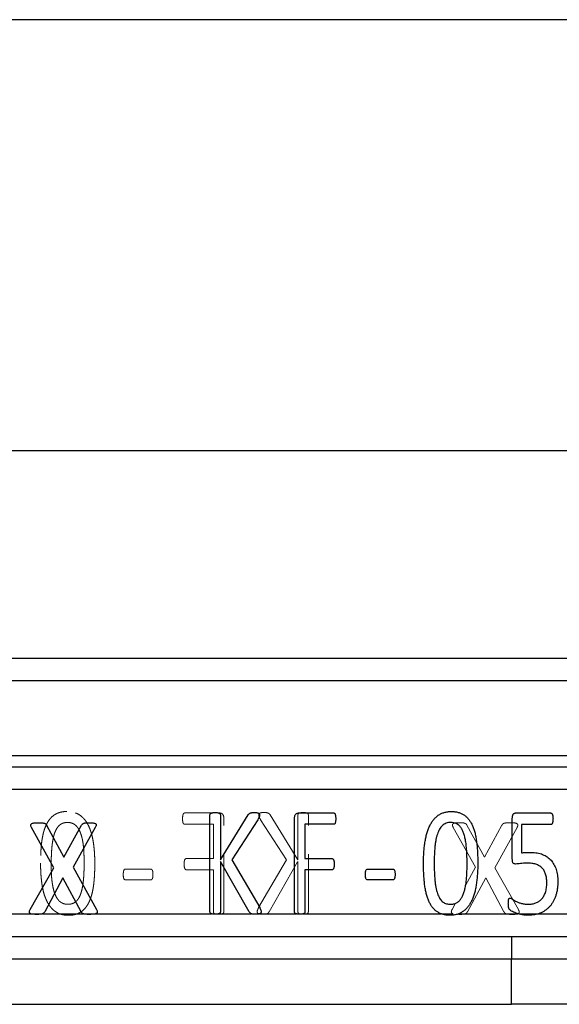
# Model space of a CAD drawing. Header units: millimetres. Extents: x 37 to 401, y 8 to 280.
# Tile 3 of 36: x 92 to 104, y 47 to 69. Entities that reach past the tile are written whole.
import ezdxf

# ---------------------------------------------------------------- set-up
doc = ezdxf.new("R2010")
doc.units = ezdxf.units.MM
doc.linetypes.add('HIDDEN', pattern=[1.905, 1.27, -0.635])

msp = doc.modelspace()

# ---------------------------------------------------------------- linework, layer by layer
at = {"color": 7, "linetype": 'Continuous', "lineweight": 25}
for p, q in [((113.74111, 69.21603), (80.35497, 69.21603)), ((80.35497, 59.69103), (109.92785, 59.69103)), ((86.23012, 55.10353), (108.33318, 55.10353)), ((108.33318, 54.60353), (86.23012, 54.60353)), ((86.23012, 52.95353), (108.33318, 52.95353)), ((86.23012, 52.70353), (108.33318, 52.70353)), ((108.33318, 52.20353), (91.03096, 52.20353)), ((95.98709, 49.49845), (95.98709, 51.63819)), ((96.2173, 51.63819), (96.2173, 50.64744)), ((96.2173, 50.64744), (96.83084, 51.63819)), ((97.94145, 51.6826), (98.72088, 51.6826)), ((102.75098, 51.6826), (103.51867, 51.6826)), ((92.53703, 50.47043), (92.04106, 51.36131)), ((92.37608, 51.41184), (92.75975, 50.70625)), ((92.75975, 50.70625), (93.14905, 51.41184)), ((93.45225, 51.36131), (92.96002, 50.48104)), ((97.04114, 51.531), (96.46639, 50.64744)), ((97.85569, 49.49845), (97.85569, 51.56214)), ((98.72088, 51.43147), (98.0859, 51.43147)), ((98.0859, 51.43147), (98.0859, 50.67347)), ((102.67033, 50.66275), (102.67033, 51.57082)), ((103.51867, 51.42432), (102.87144, 51.42432)), ((102.87144, 51.42432), (102.87144, 50.79904)), ((96.85534, 49.49845), (96.2173, 50.61273)), ((96.2173, 50.61273), (96.2173, 49.49845)), ((96.46639, 50.64744), (97.08555, 49.58981)), ((98.0859, 50.67347), (98.68617, 50.67347)), ((92.01299, 49.54648), (92.53703, 50.47043)), ((92.96002, 50.48104), (93.48032, 49.54648)), ((98.68617, 50.42693), (98.0859, 50.42693)), ((98.0859, 50.42693), (98.0859, 49.49845)), ((99.47112, 50.44071), (100.03107, 50.44071)), ((92.73542, 50.25145), (92.33303, 49.49969)), ((93.13969, 49.49969), (92.73542, 50.25145)), ((100.03107, 50.20489), (99.47112, 50.20489)), ((90.99429, 49.45353), (92.03046, 49.45353)), ((92.28152, 49.45353), (93.19046, 49.45353)), ((93.45474, 49.45353), (96.02305, 49.45353)), ((96.1817, 49.45353), (96.90281, 49.45353)), ((97.08209, 49.45353), (97.89165, 49.45353)), ((98.05025, 49.45353), (101.09613, 49.45353)), ((101.48346, 49.45353), (102.80158, 49.45353)), ((103.24656, 49.45353), (104.51188, 49.45353)), ((88.65497, 48.95353), (102.65497, 48.95353)), ((102.65497, 48.95353), (102.65497, 48.45353)), ((102.65497, 48.95353), (106.15497, 48.95353)), ((102.65497, 48.45353), (88.65497, 48.45353)), ((105.65497, 48.45353), (102.65497, 48.45353)), ((102.65497, 47.45353), (102.65497, 48.45353)), ((88.65497, 47.45353), (102.65497, 47.45353)), ((105.65497, 47.45353), (102.65497, 47.45353))]:
    msp.add_line(p, q, dxfattribs=at)
at = {"color": 7, "linetype": 'HIDDEN', "lineweight": 18}
for p, q in [((86.23012, 54.60353), (108.33318, 54.60353)), ((108.33318, 52.95353), (86.23012, 52.95353)), ((86.23012, 52.20353), (103.78635, 52.20353)), ((96.20689, 51.6826), (95.42745, 51.6826)), ((97.93104, 50.64744), (97.31749, 51.63819)), ((97.93104, 51.63819), (97.93104, 50.64744)), ((98.16124, 49.49845), (98.16124, 51.63819)), ((95.42745, 51.43147), (96.06243, 51.43147)), ((96.06243, 51.43147), (96.06243, 50.67347)), ((96.29264, 49.49845), (96.29264, 51.56214)), ((97.10719, 51.531), (97.68194, 50.64744)), ((101.36507, 51.36131), (101.8573, 50.48104)), ((102.05756, 50.70625), (101.66826, 51.41184)), ((102.44123, 51.41184), (102.05756, 50.70625)), ((102.28028, 50.47043), (102.77625, 51.36131)), ((96.06243, 50.67347), (95.46216, 50.67347)), ((97.68194, 50.64744), (97.06278, 49.58981)), ((97.29299, 49.49845), (97.93104, 50.61273)), ((97.93104, 50.61273), (97.93104, 49.49845)), ((94.67721, 50.44071), (94.11727, 50.44071)), ((95.46216, 50.42693), (96.06243, 50.42693)), ((96.06243, 50.42693), (96.06243, 49.49845)), ((101.8573, 50.48104), (101.63214, 50.07662)), ((102.80432, 49.54648), (102.28028, 50.47043)), ((94.11727, 50.20489), (94.67721, 50.20489)), ((101.67762, 49.49969), (102.08189, 50.25145)), ((102.08189, 50.25145), (102.48428, 49.49969)), ((101.41661, 49.6895), (101.33699, 49.54648)), ((92.66487, 49.45353), (91.34676, 49.45353)), ((96.09808, 49.45353), (93.0522, 49.45353)), ((97.06624, 49.45353), (96.25668, 49.45353)), ((97.96663, 49.45353), (97.24553, 49.45353)), ((101.36257, 49.45353), (98.12528, 49.45353)), ((102.53579, 49.45353), (101.62685, 49.45353)), ((103.82303, 49.45353), (102.78686, 49.45353)), ((102.65497, 48.45353), (102.65497, 48.95353)), ((88.65497, 48.45353), (102.65497, 48.45353)), ((102.65497, 48.45353), (105.65497, 48.45353)), ((102.65497, 48.45353), (102.65497, 47.45353))]:
    msp.add_line(p, q, dxfattribs=at)
for points, knots in [([(92.82443, 51.71527), (92.79798, 51.71452), (92.74705, 51.71309), (92.67402, 51.69825), (92.60741, 51.675), (92.54717, 51.64168), (92.49314, 51.59925), (92.4446, 51.54804), (92.40225, 51.48767), (92.3655, 51.4186), (92.33425, 51.34109), (92.30692, 51.25556), (92.28608, 51.16132), (92.26944, 51.05903), (92.25676, 50.94882), (92.24859, 50.83061), (92.24254, 50.70467), (92.2422, 50.61801), (92.24203, 50.57342)], [0, 0, 0, 0, 0.05501863, 0.10595932, 0.1544914, 0.20143868, 0.24864869, 0.29702527, 0.34785863, 0.4017636, 0.45960716, 0.52169438, 0.58857405, 0.66040473, 0.7374579, 0.81953689, 0.90715106, 1, 1, 1, 1]), ([(93.44104, 50.56322), (93.44068, 50.60474), (93.43996, 50.6863), (93.43353, 50.8058), (93.42428, 50.92029), (93.40984, 51.02891), (93.39229, 51.1316), (93.36792, 51.22678), (93.33985, 51.31472), (93.30616, 51.39501), (93.26698, 51.46711), (93.22255, 51.53136), (93.17159, 51.58641), (93.11498, 51.63298), (93.05214, 51.67055), (92.98189, 51.69647), (92.90532, 51.71271), (92.85191, 51.7144), (92.82443, 51.71527)], [0, 0, 0, 0, 0.08518331, 0.16732048, 0.24544401, 0.32078062, 0.39205916, 0.45902599, 0.52216722, 0.58129434, 0.63737335, 0.69024835, 0.74113289, 0.79074435, 0.84019345, 0.89056779, 0.94369223, 1, 1, 1, 1]), ([(95.42745, 51.6826), (95.42412, 51.68239), (95.41727, 51.68195), (95.40844, 51.67527), (95.39974, 51.66636), (95.39287, 51.65251), (95.38728, 51.63446), (95.3843, 51.61171), (95.38143, 51.58501), (95.38148, 51.56572), (95.38151, 51.5555)], [0, 0, 0, 0, 0.06705879, 0.13764937, 0.21903601, 0.32198287, 0.44988488, 0.60520764, 0.79079772, 1, 1, 1, 1]), ([(96.29264, 51.56214), (96.29244, 51.57254), (96.29206, 51.5918), (96.28713, 51.61826), (96.27863, 51.63986), (96.26312, 51.66057), (96.23909, 51.67806), (96.21718, 51.68115), (96.20689, 51.6826)], [0, 0, 0, 0, 0.18810001, 0.34816513, 0.48486482, 0.60374995, 0.81392808, 1, 1, 1, 1]), ([(97.17814, 51.69332), (97.16756, 51.69328), (97.14854, 51.69322), (97.12326, 51.68914), (97.10313, 51.68533), (97.08848, 51.67816), (97.07672, 51.67085), (97.07021, 51.66036), (97.06568, 51.64963), (97.06545, 51.64198), (97.06534, 51.63819)], [0, 0, 0, 0, 0.22570042, 0.40579386, 0.54787936, 0.66020045, 0.7540975, 0.8378606, 0.9196243, 1, 1, 1, 1]), ([(97.06534, 51.63819), (97.0657, 51.63066), (97.06645, 51.6153), (97.07411, 51.5911), (97.08833, 51.56313), (97.10025, 51.54283), (97.10719, 51.531)], [0, 0, 0, 0, 0.19345432, 0.39434722, 0.64698333, 1, 1, 1, 1]), ([(97.31749, 51.63819), (97.3148, 51.6431), (97.30967, 51.65246), (97.2989, 51.66391), (97.28689, 51.67361), (97.27214, 51.68059), (97.25485, 51.68634), (97.23376, 51.69034), (97.20781, 51.69277), (97.1887, 51.69313), (97.17814, 51.69332)], [0, 0, 0, 0, 0.10537479, 0.20101996, 0.29497312, 0.39567786, 0.50757772, 0.6388018, 0.80044877, 1, 1, 1, 1]), ([(98.04639, 51.69332), (98.03616, 51.69326), (98.0175, 51.69314), (97.99215, 51.68917), (97.97171, 51.68494), (97.95577, 51.67939), (97.94367, 51.67237), (97.93604, 51.66238), (97.93196, 51.65075), (97.93135, 51.64248), (97.93104, 51.63819)], [0, 0, 0, 0, 0.21444075, 0.39124715, 0.53770032, 0.65183768, 0.74498479, 0.82643957, 0.91005862, 1, 1, 1, 1]), ([(98.16124, 51.63819), (98.16086, 51.64245), (98.16013, 51.65061), (98.15695, 51.66267), (98.14851, 51.67218), (98.13645, 51.67956), (98.12031, 51.68472), (98.09984, 51.68934), (98.07476, 51.69303), (98.05628, 51.69322), (98.04639, 51.69332)], [0, 0, 0, 0, 0.09017924, 0.17286401, 0.25678065, 0.3501741, 0.46798231, 0.61133082, 0.79215098, 1, 1, 1, 1]), ([(92.47785, 50.5525), (92.47795, 50.57972), (92.47816, 50.63264), (92.47951, 50.70974), (92.48272, 50.78239), (92.4867, 50.85081), (92.49187, 50.9153), (92.49772, 50.97594), (92.50551, 51.03259), (92.51409, 51.08538), (92.52395, 51.13453), (92.5341, 51.18042), (92.5472, 51.22233), (92.56485, 51.2721), (92.59008, 51.32678), (92.62755, 51.3817), (92.67111, 51.42424), (92.72167, 51.45289), (92.7781, 51.46983), (92.81768, 51.47179), (92.83822, 51.47281)], [0, 0, 0, 0, 0.07486728, 0.14553584, 0.21203854, 0.27485031, 0.33399253, 0.38995637, 0.44236663, 0.49121353, 0.53700434, 0.58024755, 0.62035987, 0.65765801, 0.72547288, 0.78531068, 0.8395884, 0.89135767, 0.94361522, 1, 1, 1, 1]), ([(92.83822, 51.47281), (92.85635, 51.47219), (92.89144, 51.47098), (92.94113, 51.45712), (92.98576, 51.43551), (93.0245, 51.4045), (93.05803, 51.36618), (93.08804, 51.32157), (93.11372, 51.2703), (93.13605, 51.213), (93.15478, 51.15013), (93.16993, 51.08186), (93.18205, 51.00857), (93.19423, 50.90209), (93.20335, 50.75989), (93.20458, 50.64371), (93.20522, 50.58363)], [0, 0, 0, 0, 0.05112856, 0.09896584, 0.14456743, 0.19046484, 0.23815682, 0.28804877, 0.34204045, 0.3999178, 0.46169668, 0.5272738, 0.59748987, 0.67158687, 0.83018172, 1, 1, 1, 1]), ([(95.38151, 51.5555), (95.38149, 51.54528), (95.38144, 51.52617), (95.38421, 51.49994), (95.38742, 51.47796), (95.3926, 51.4605), (95.40026, 51.4476), (95.40808, 51.43818), (95.41745, 51.43223), (95.42414, 51.43172), (95.42745, 51.43147)], [0, 0, 0, 0, 0.21325743, 0.39890718, 0.55022549, 0.67722091, 0.77596276, 0.86154952, 0.93164135, 1, 1, 1, 1]), ([(101.50169, 51.46674), (101.48526, 51.46648), (101.45568, 51.46601), (101.4158, 51.46335), (101.3847, 51.45789), (101.36214, 51.4483), (101.3466, 51.43333), (101.34534, 51.41152), (101.35194, 51.38745), (101.36033, 51.37074), (101.36507, 51.36131)], [0, 0, 0, 0, 0.20827614, 0.37483867, 0.50664314, 0.60567859, 0.68403949, 0.76380608, 0.86672808, 1, 1, 1, 1]), ([(101.66826, 51.41184), (101.66559, 51.41581), (101.66027, 51.42371), (101.65162, 51.43544), (101.64038, 51.44555), (101.62523, 51.45352), (101.60542, 51.45963), (101.57856, 51.46366), (101.54336, 51.46692), (101.51668, 51.46681), (101.50169, 51.46674)], [0, 0, 0, 0, 0.07741927, 0.15410469, 0.23509352, 0.319367, 0.42890601, 0.5687791, 0.75784943, 1, 1, 1, 1]), ([(102.62465, 51.46674), (102.60842, 51.46684), (102.57945, 51.46701), (102.54079, 51.46335), (102.51065, 51.46015), (102.48763, 51.45483), (102.47039, 51.44722), (102.45779, 51.43748), (102.44876, 51.42524), (102.44384, 51.41648), (102.44123, 51.41184)], [0, 0, 0, 0, 0.24009299, 0.42847225, 0.57430577, 0.68851894, 0.7766555, 0.85116266, 0.92134872, 1, 1, 1, 1]), ([(102.77625, 51.36131), (102.78023, 51.37014), (102.78735, 51.38595), (102.79402, 51.40906), (102.79038, 51.43047), (102.77496, 51.44658), (102.75112, 51.4574), (102.71811, 51.46362), (102.67502, 51.46594), (102.64274, 51.46646), (102.62465, 51.46674)], [0, 0, 0, 0, 0.11843152, 0.21212447, 0.2898521, 0.37087316, 0.47313061, 0.60568115, 0.77890881, 1, 1, 1, 1]), ([(92.24203, 50.57342), (92.24247, 50.53156), (92.24333, 50.44968), (92.24863, 50.3296), (92.25917, 50.21524), (92.27236, 50.10662), (92.29082, 50.00458), (92.313, 49.90921), (92.34264, 49.82179), (92.37573, 49.74125), (92.41498, 49.66883), (92.46022, 49.6049), (92.51078, 49.54923), (92.56746, 49.50259), (92.61989, 49.47188), (92.65338, 49.45782), (92.66487, 49.45353)], [0, 0, 0, 0, 0.085747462, 0.167739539, 0.24611877, 0.320947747, 0.391772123, 0.458467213, 0.521288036, 0.580644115, 0.6366357, 0.689629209, 0.740690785, 0.790224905, 0.839420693, 0.864526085, 0.864526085, 0.864526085, 0.864526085]), ([(92.84587, 49.66383), (92.83377, 49.66426), (92.81012, 49.66509), (92.77574, 49.67058), (92.74378, 49.68053), (92.71373, 49.69372), (92.68628, 49.71141), (92.66038, 49.73187), (92.63698, 49.75609), (92.60757, 49.79325), (92.57617, 49.8484), (92.54673, 49.92418), (92.52234, 50.0093), (92.50477, 50.10356), (92.49061, 50.20573), (92.48337, 50.3159), (92.47869, 50.43233), (92.47813, 50.512), (92.47785, 50.5525)], [0, 0, 0, 0, 0.03419445, 0.06684268, 0.09802383, 0.1285871, 0.15927118, 0.19006057, 0.2216835, 0.25420045, 0.3238058, 0.39997151, 0.48352455, 0.57367838, 0.67072067, 0.77486871, 0.88554873, 1, 1, 1, 1]), ([(93.20522, 50.58363), (93.20514, 50.54364), (93.20499, 50.46671), (93.20057, 50.35592), (93.19474, 50.25429), (93.18639, 50.16177), (93.17455, 50.07817), (93.16054, 50.00277), (93.14343, 49.93531), (93.12312, 49.87564), (93.09985, 49.8239), (93.07356, 49.77951), (93.04429, 49.74256), (93.01128, 49.71308), (92.97502, 49.69063), (92.93491, 49.67555), (92.89165, 49.66526), (92.86142, 49.66431), (92.84587, 49.66383)], [0, 0, 0, 0, 0.11004603, 0.21172835, 0.30508216, 0.39021097, 0.46729411, 0.5373665, 0.60119486, 0.65865221, 0.71062108, 0.7570383, 0.80033184, 0.83980236, 0.87827132, 0.91696761, 0.95729545, 1, 1, 1, 1]), ([(93.0522, 49.45353), (93.06008, 49.45654), (93.08872, 49.4684), (93.13583, 49.49431), (93.18964, 49.53706), (93.23763, 49.58853), (93.2805, 49.64849), (93.31701, 49.71756), (93.34835, 49.79502), (93.37549, 49.88065), (93.39712, 49.97474), (93.41379, 50.07707), (93.42542, 50.18754), (93.43491, 50.30581), (93.43964, 50.432), (93.44056, 50.51863), (93.44104, 50.56322)], [0.136329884, 0.136329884, 0.136329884, 0.136329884, 0.153894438, 0.200869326, 0.247828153, 0.296490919, 0.347065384, 0.401002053, 0.458879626, 0.521003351, 0.588002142, 0.659875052, 0.736933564, 0.819441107, 0.907091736, 1, 1, 1, 1]), ([(95.46216, 50.67347), (95.45904, 50.67317), (95.45262, 50.67255), (95.44345, 50.66725), (95.43475, 50.6591), (95.42748, 50.64657), (95.42202, 50.62994), (95.41881, 50.60858), (95.41678, 50.5818), (95.41675, 50.56203), (95.41673, 50.55097)], [0, 0, 0, 0, 0.06532406, 0.13418167, 0.21775146, 0.31413882, 0.43526941, 0.58416235, 0.76728959, 1, 1, 1, 1]), ([(95.41673, 50.55097), (95.41677, 50.54092), (95.41686, 50.52217), (95.4188, 50.49641), (95.42208, 50.4749), (95.42758, 50.45781), (95.4349, 50.44442), (95.44328, 50.43489), (95.45242, 50.42833), (95.45902, 50.42738), (95.46216, 50.42693)], [0, 0, 0, 0, 0.21121287, 0.39432109, 0.54319859, 0.66770699, 0.77026689, 0.86152315, 0.93399977, 1, 1, 1, 1]), ([(94.0703, 50.32331), (94.07027, 50.31309), (94.07021, 50.29413), (94.073, 50.26847), (94.07605, 50.24731), (94.08274, 50.22823), (94.09456, 50.20919), (94.10995, 50.20628), (94.11727, 50.20489)], [0, 0, 0, 0, 0.21963824, 0.40719977, 0.55582986, 0.6762253, 0.84605687, 1, 1, 1, 1]), ([(94.11727, 50.44071), (94.11382, 50.4406), (94.10699, 50.44038), (94.09721, 50.43587), (94.08852, 50.42767), (94.08227, 50.41461), (94.07665, 50.39804), (94.07358, 50.37715), (94.07075, 50.35197), (94.07046, 50.33353), (94.0703, 50.32331)], [0, 0, 0, 0, 0.0737038, 0.14593337, 0.22635479, 0.32644171, 0.45399506, 0.60290015, 0.77986374, 1, 1, 1, 1]), ([(94.7257, 50.32331), (94.72575, 50.33353), (94.72584, 50.35215), (94.72299, 50.37749), (94.71986, 50.39802), (94.71379, 50.41749), (94.70087, 50.4365), (94.68484, 50.43935), (94.67721, 50.44071)], [0, 0, 0, 0, 0.21910911, 0.39895242, 0.54722444, 0.66268904, 0.83946682, 1, 1, 1, 1]), ([(94.67721, 50.20489), (94.68486, 50.20624), (94.70106, 50.20909), (94.71385, 50.22867), (94.71978, 50.24845), (94.72305, 50.2693), (94.72579, 50.29465), (94.72573, 50.31326), (94.7257, 50.32331)], [0, 0, 0, 0, 0.15952313, 0.33805063, 0.45623647, 0.60357559, 0.78589731, 1, 1, 1, 1]), ([(92.85965, 49.42086), (92.82645, 49.42187), (92.79326, 49.42301), (92.72824, 49.43337), (92.69628, 49.44179), (92.66487, 49.45353)], [0, 0, 0, 0, 0.5, 0.5, 1, 1, 1, 1]), ([(93.0522, 49.45353), (93.02119, 49.44169), (92.9896, 49.43332), (92.92533, 49.42295), (92.89251, 49.42182), (92.85965, 49.42086)], [0, 0, 0, 0, 0.5, 0.5, 1, 1, 1, 1]), ([(96.06243, 49.49845), (96.0628, 49.49451), (96.06354, 49.48644), (96.06742, 49.4748), (96.07502, 49.46436), (96.08583, 49.4572), (96.09411, 49.45465), (96.09808, 49.45353)], [0, 0, 0, 0, 0.082812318, 0.169754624, 0.254016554, 0.349082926, 0.435539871, 0.435539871, 0.435539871, 0.435539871]), ([(96.25668, 49.45353), (96.24379, 49.45008), (96.23093, 49.44648), (96.20452, 49.44383), (96.19114, 49.4436), (96.17779, 49.44332)], [0, 0, 0, 0, 0.5, 0.5, 1, 1, 1, 1]), ([(96.25668, 49.45353), (96.26078, 49.45463), (96.26921, 49.45709), (96.27994, 49.46455), (96.28838, 49.47451), (96.29136, 49.48656), (96.29222, 49.49453), (96.29264, 49.49845)], [0.560053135, 0.560053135, 0.560053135, 0.560053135, 0.648867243, 0.74420262, 0.830874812, 0.916953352, 1, 1, 1, 1]), ([(97.06278, 49.58982), (97.05935, 49.58303), (97.05303, 49.57053), (97.04498, 49.55353), (97.03909, 49.53994), (97.03463, 49.52722), (97.03137, 49.51496), (97.03085, 49.50595), (97.03063, 49.50202)], [0, 0, 0, 0, 0.24221048, 0.44572494, 0.59862481, 0.7133876, 0.87496214, 1, 1, 1, 1]), ([(97.03063, 49.50202), (97.03077, 49.49757), (97.03103, 49.48901), (97.03472, 49.47685), (97.0416, 49.46556), (97.05325, 49.45831), (97.06194, 49.45496), (97.06624, 49.45353)], [0, 0, 0, 0, 0.089351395, 0.171729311, 0.253463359, 0.349465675, 0.440962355, 0.440962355, 0.440962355, 0.440962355]), ([(97.14854, 49.44332), (97.1348, 49.44352), (97.12102, 49.44372), (97.10734, 49.44501), (97.09341, 49.44632), (97.07952, 49.44911), (97.06624, 49.45353)], [0, 0, 0, 0, 0.000082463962, 0.000082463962, 0.000082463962, 0.000166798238, 0.000166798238, 0.000166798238, 0.000166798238]), ([(97.24553, 49.45353), (97.22999, 49.44793), (97.21376, 49.44642), (97.18119, 49.44412), (97.16486, 49.44373), (97.14854, 49.44332)], [0, 0, 0, 0, 0.5, 0.5, 1, 1, 1, 1]), ([(97.24553, 49.45353), (97.24725, 49.45415), (97.25571, 49.45752), (97.26922, 49.46613), (97.28263, 49.48174), (97.28956, 49.49291), (97.29299, 49.49845)], [0.594465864, 0.594465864, 0.594465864, 0.594465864, 0.627833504, 0.760386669, 0.881238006, 1, 1, 1, 1]), ([(97.93104, 49.49845), (97.9314, 49.49451), (97.93215, 49.48644), (97.93602, 49.4748), (97.94363, 49.46436), (97.95442, 49.45722), (97.96267, 49.45464), (97.96663, 49.45353)], [0, 0, 0, 0, 0.082830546, 0.169791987, 0.254072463, 0.34915976, 0.435250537, 0.435250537, 0.435250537, 0.435250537]), ([(98.12528, 49.45353), (98.1124, 49.45008), (98.09953, 49.44648), (98.07312, 49.44383), (98.05974, 49.4436), (98.04639, 49.44332)], [0, 0, 0, 0, 0.5, 0.5, 1, 1, 1, 1]), ([(98.12528, 49.45353), (98.12938, 49.45463), (98.13781, 49.45709), (98.14855, 49.46455), (98.15698, 49.47451), (98.15996, 49.48656), (98.16082, 49.49453), (98.16124, 49.49845)], [0.560053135, 0.560053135, 0.560053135, 0.560053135, 0.648867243, 0.74420262, 0.830874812, 0.916953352, 1, 1, 1, 1]), ([(101.33699, 49.54648), (101.33287, 49.53749), (101.32557, 49.52158), (101.32056, 49.4981), (101.32481, 49.47713), (101.34089, 49.46198), (101.3547, 49.45615), (101.36257, 49.45353)], [0, 0, 0, 0, 0.122148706, 0.21592364, 0.292576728, 0.374355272, 0.476649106, 0.476649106, 0.476649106, 0.476649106]), ([(101.62685, 49.45353), (101.60459, 49.4458), (101.58147, 49.44398), (101.53514, 49.44112), (101.51184, 49.44111), (101.48859, 49.44105)], [0, 0, 0, 0, 0.5, 0.5, 1, 1, 1, 1]), ([(101.62685, 49.45353), (101.62798, 49.45392), (101.63501, 49.45653), (101.64648, 49.46279), (101.66066, 49.47259), (101.66976, 49.486), (101.67498, 49.4951), (101.67762, 49.49969)], [0.66365928, 0.66365928, 0.66365928, 0.66365928, 0.68078309, 0.771206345, 0.849698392, 0.924025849, 1, 1, 1, 1]), ([(102.48428, 49.49969), (102.48687, 49.49505), (102.49205, 49.48576), (102.5019, 49.47303), (102.51553, 49.46235), (102.52734, 49.45654), (102.53463, 49.45393), (102.53579, 49.45353)], [0, 0, 0, 0, 0.078118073, 0.156415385, 0.234712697, 0.330411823, 0.348490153, 0.348490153, 0.348490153, 0.348490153]), ([(102.6677, 49.44105), (102.6455, 49.4411), (102.62325, 49.44115), (102.57906, 49.44413), (102.55706, 49.44629), (102.53579, 49.45353)], [0, 0, 0, 0, 0.5, 0.5, 1, 1, 1, 1]), ([(102.78686, 49.45353), (102.79421, 49.45609), (102.80715, 49.46171), (102.82009, 49.47793), (102.82402, 49.49821), (102.81736, 49.5218), (102.80905, 49.53753), (102.80432, 49.54648)], [0.514970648, 0.514970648, 0.514970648, 0.514970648, 0.614130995, 0.692147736, 0.771254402, 0.869764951, 1, 1, 1, 1])]:
    msp.add_open_spline(points, degree=3, knots=knots, dxfattribs=at)
at = {"color": 7, "linetype": 'Continuous', "lineweight": 25}
for points, knots in [([(95.98709, 51.63819), (95.98747, 51.64245), (95.98821, 51.65061), (95.99139, 51.66267), (95.99983, 51.67218), (96.01189, 51.67956), (96.02802, 51.68472), (96.0485, 51.68934), (96.07357, 51.69303), (96.09206, 51.69322), (96.10194, 51.69332)], [0, 0, 0, 0, 0.09017924, 0.17286401, 0.25678065, 0.3501741, 0.46798231, 0.61133082, 0.79215098, 1, 1, 1, 1]), ([(96.10194, 51.69332), (96.11217, 51.69326), (96.13084, 51.69314), (96.15619, 51.68917), (96.17662, 51.68494), (96.19256, 51.67939), (96.20466, 51.67237), (96.21229, 51.66238), (96.21637, 51.65075), (96.21698, 51.64248), (96.2173, 51.63819)], [0, 0, 0, 0, 0.21444075, 0.39124715, 0.53770032, 0.65183768, 0.74498479, 0.82643957, 0.91005862, 1, 1, 1, 1]), ([(96.83084, 51.63819), (96.83353, 51.6431), (96.83866, 51.65246), (96.84943, 51.66391), (96.86144, 51.67361), (96.8762, 51.68059), (96.89348, 51.68634), (96.91457, 51.69034), (96.94053, 51.69277), (96.95963, 51.69313), (96.97019, 51.69332)], [0, 0, 0, 0, 0.10537479, 0.20101996, 0.29497312, 0.39567786, 0.50757772, 0.6388018, 0.80044877, 1, 1, 1, 1]), ([(96.97019, 51.69332), (96.98077, 51.69328), (96.99979, 51.69322), (97.02508, 51.68914), (97.0452, 51.68533), (97.05986, 51.67816), (97.07161, 51.67085), (97.07813, 51.66036), (97.08265, 51.64963), (97.08288, 51.64198), (97.083, 51.63819)], [0, 0, 0, 0, 0.22570042, 0.40579386, 0.54787936, 0.66020045, 0.7540975, 0.8378606, 0.9196243, 1, 1, 1, 1]), ([(97.083, 51.63819), (97.08263, 51.63066), (97.08189, 51.6153), (97.07422, 51.5911), (97.06001, 51.56313), (97.04809, 51.54283), (97.04114, 51.531)], [0, 0, 0, 0, 0.19345432, 0.39434722, 0.64698333, 1, 1, 1, 1]), ([(97.85569, 51.56214), (97.8559, 51.57254), (97.85627, 51.5918), (97.86121, 51.61826), (97.8697, 51.63986), (97.88521, 51.66057), (97.90924, 51.67806), (97.93116, 51.68115), (97.94145, 51.6826)], [0, 0, 0, 0, 0.18810001, 0.34816513, 0.48486482, 0.60374995, 0.81392808, 1, 1, 1, 1]), ([(98.72088, 51.6826), (98.72422, 51.68239), (98.73106, 51.68195), (98.7399, 51.67527), (98.7486, 51.66636), (98.75547, 51.65251), (98.76105, 51.63446), (98.76403, 51.61171), (98.7669, 51.58501), (98.76685, 51.56572), (98.76682, 51.5555)], [0, 0, 0, 0, 0.06705879, 0.13764937, 0.21903601, 0.32198287, 0.44988488, 0.60520764, 0.79079772, 1, 1, 1, 1]), ([(100.70729, 50.56322), (100.70766, 50.60474), (100.70837, 50.6863), (100.71481, 50.8058), (100.72405, 50.92029), (100.7385, 51.02891), (100.75604, 51.1316), (100.78041, 51.22678), (100.80848, 51.31472), (100.84217, 51.39501), (100.88135, 51.46711), (100.92579, 51.53136), (100.97675, 51.58641), (101.03335, 51.63298), (101.0962, 51.67055), (101.16644, 51.69647), (101.24302, 51.71271), (101.29642, 51.7144), (101.3239, 51.71527)], [0, 0, 0, 0, 0.08518331, 0.16732048, 0.24544401, 0.32078062, 0.39205916, 0.45902599, 0.52216722, 0.58129434, 0.63737335, 0.69024835, 0.74113289, 0.79074435, 0.84019345, 0.89056779, 0.94369223, 1, 1, 1, 1]), ([(101.3239, 51.71527), (101.35035, 51.71452), (101.40129, 51.71309), (101.47431, 51.69825), (101.54092, 51.675), (101.60117, 51.64168), (101.65519, 51.59925), (101.70373, 51.54804), (101.74609, 51.48767), (101.78283, 51.4186), (101.81408, 51.34109), (101.84141, 51.25556), (101.86225, 51.16132), (101.8789, 51.05903), (101.89157, 50.94882), (101.89974, 50.83061), (101.9058, 50.70467), (101.90613, 50.61801), (101.90631, 50.57342)], [0, 0, 0, 0, 0.05501863, 0.10595932, 0.1544914, 0.20143868, 0.24864869, 0.29702527, 0.34785863, 0.4017636, 0.45960716, 0.52169438, 0.58857405, 0.66040473, 0.7374579, 0.81953689, 0.90715106, 1, 1, 1, 1]), ([(102.67033, 51.57082), (102.6707, 51.57967), (102.67139, 51.59626), (102.67443, 51.61946), (102.68134, 51.63891), (102.69038, 51.65512), (102.70239, 51.66768), (102.71657, 51.67663), (102.73308, 51.68199), (102.74481, 51.68239), (102.75098, 51.6826)], [0, 0, 0, 0, 0.16991884, 0.31848538, 0.44642198, 0.56336335, 0.67180542, 0.77589098, 0.88215209, 1, 1, 1, 1]), ([(103.51867, 51.6826), (103.52232, 51.68218), (103.52973, 51.68131), (103.54002, 51.67488), (103.54929, 51.66498), (103.55665, 51.6508), (103.56298, 51.633), (103.56656, 51.61091), (103.56916, 51.58466), (103.56952, 51.56572), (103.56971, 51.5555)], [0, 0, 0, 0, 0.07334579, 0.14867104, 0.23846815, 0.34444019, 0.46814562, 0.61820894, 0.79402739, 1, 1, 1, 1]), ([(92.04106, 51.36131), (92.03709, 51.37014), (92.02997, 51.38595), (92.02329, 51.40906), (92.02693, 51.43047), (92.04235, 51.44658), (92.06619, 51.4574), (92.0992, 51.46362), (92.1423, 51.46594), (92.17457, 51.46646), (92.19266, 51.46674)], [0, 0, 0, 0, 0.11843152, 0.21212447, 0.2898521, 0.37087316, 0.47313061, 0.60568115, 0.77890881, 1, 1, 1, 1]), ([(92.19266, 51.46674), (92.20889, 51.46684), (92.23787, 51.46701), (92.27652, 51.46335), (92.30666, 51.46015), (92.32968, 51.45483), (92.34692, 51.44722), (92.35953, 51.43748), (92.36855, 51.42524), (92.37348, 51.41648), (92.37608, 51.41184)], [0, 0, 0, 0, 0.24009299, 0.42847225, 0.57430577, 0.68851894, 0.7766555, 0.85116266, 0.92134872, 1, 1, 1, 1]), ([(93.14905, 51.41184), (93.15172, 51.41581), (93.15705, 51.42371), (93.16569, 51.43544), (93.17693, 51.44555), (93.19208, 51.45352), (93.2119, 51.45963), (93.23876, 51.46366), (93.27395, 51.46692), (93.30063, 51.46681), (93.31562, 51.46674)], [0, 0, 0, 0, 0.07741927, 0.15410469, 0.23509352, 0.319367, 0.42890601, 0.5687791, 0.75784943, 1, 1, 1, 1]), ([(93.31562, 51.46674), (93.33206, 51.46648), (93.36164, 51.46601), (93.40152, 51.46335), (93.43261, 51.45789), (93.45518, 51.4483), (93.47071, 51.43333), (93.47197, 51.41152), (93.46537, 51.38745), (93.45698, 51.37074), (93.45225, 51.36131)], [0, 0, 0, 0, 0.20827614, 0.37483867, 0.50664314, 0.60567859, 0.68403949, 0.76380608, 0.86672808, 1, 1, 1, 1]), ([(98.76682, 51.5555), (98.76685, 51.54528), (98.7669, 51.52617), (98.76412, 51.49994), (98.76091, 51.47796), (98.75574, 51.4605), (98.74807, 51.4476), (98.74026, 51.43818), (98.73088, 51.43223), (98.72419, 51.43172), (98.72088, 51.43147)], [0, 0, 0, 0, 0.21325743, 0.39890718, 0.55022549, 0.67722091, 0.77596276, 0.86154952, 0.93164135, 1, 1, 1, 1]), ([(101.31012, 51.47281), (101.29199, 51.47219), (101.25689, 51.47098), (101.20721, 51.45712), (101.16257, 51.43551), (101.12384, 51.4045), (101.0903, 51.36618), (101.0603, 51.32157), (101.03461, 51.2703), (101.01229, 51.213), (100.99355, 51.15013), (100.9784, 51.08186), (100.96628, 51.00857), (100.95411, 50.90209), (100.94498, 50.75989), (100.94375, 50.64371), (100.94311, 50.58363)], [0, 0, 0, 0, 0.05112856, 0.09896584, 0.14456743, 0.19046484, 0.23815682, 0.28804877, 0.34204045, 0.3999178, 0.46169668, 0.5272738, 0.59748987, 0.67158687, 0.83018172, 1, 1, 1, 1]), ([(101.67048, 50.5525), (101.67038, 50.57972), (101.67017, 50.63264), (101.66882, 50.70974), (101.66561, 50.78239), (101.66163, 50.85081), (101.65646, 50.9153), (101.65061, 50.97594), (101.64283, 51.03259), (101.63424, 51.08538), (101.62438, 51.13453), (101.61424, 51.18042), (101.60113, 51.22233), (101.58348, 51.2721), (101.55826, 51.32678), (101.52079, 51.3817), (101.47722, 51.42424), (101.42667, 51.45289), (101.37023, 51.46983), (101.33066, 51.47179), (101.31012, 51.47281)], [0, 0, 0, 0, 0.07486728, 0.14553584, 0.21203854, 0.27485031, 0.33399253, 0.38995637, 0.44236663, 0.49121353, 0.53700434, 0.58024755, 0.62035987, 0.65765801, 0.72547288, 0.78531068, 0.8395884, 0.89135767, 0.94361522, 1, 1, 1, 1]), ([(103.56971, 51.5555), (103.56952, 51.54562), (103.56917, 51.52719), (103.56644, 51.50113), (103.56292, 51.47838), (103.55663, 51.45949), (103.54978, 51.44415), (103.54099, 51.43296), (103.53046, 51.42546), (103.52252, 51.42469), (103.51867, 51.42432)], [0, 0, 0, 0, 0.19453626, 0.36297626, 0.51618508, 0.64657199, 0.75451733, 0.84508558, 0.92504519, 1, 1, 1, 1]), ([(102.87144, 50.79904), (102.88722, 50.80175), (102.91899, 50.80721), (102.96892, 50.80942), (103.02285, 50.81107), (103.06064, 50.81121), (103.08072, 50.81129)], [0, 0, 0, 0, 0.22866854, 0.46011235, 0.71308377, 1, 1, 1, 1]), ([(103.08072, 50.81129), (103.10472, 50.81061), (103.15134, 50.80931), (103.21905, 50.80166), (103.28178, 50.78632), (103.34009, 50.76681), (103.39376, 50.74143), (103.44284, 50.71146), (103.48717, 50.67642), (103.52667, 50.63667), (103.56222, 50.59281), (103.59226, 50.54364), (103.61838, 50.49055), (103.63964, 50.4332), (103.65666, 50.37229), (103.66805, 50.30783), (103.67544, 50.24011), (103.67641, 50.19385), (103.67691, 50.17018)], [0, 0, 0, 0, 0.07248107, 0.14077054, 0.20517382, 0.26705393, 0.32609838, 0.38396967, 0.44027699, 0.49620359, 0.55283088, 0.61026525, 0.66975476, 0.73118781, 0.79461092, 0.86039197, 0.92856546, 1, 1, 1, 1]), ([(98.68617, 50.67347), (98.6893, 50.67317), (98.69571, 50.67255), (98.70488, 50.66725), (98.71358, 50.6591), (98.72085, 50.64657), (98.72631, 50.62994), (98.72952, 50.60858), (98.73155, 50.5818), (98.73158, 50.56203), (98.7316, 50.55097)], [0, 0, 0, 0, 0.06532406, 0.13418167, 0.21775146, 0.31413882, 0.43526941, 0.58416235, 0.76728959, 1, 1, 1, 1]), ([(98.7316, 50.55097), (98.73156, 50.54092), (98.73148, 50.52217), (98.72954, 50.49641), (98.72626, 50.4749), (98.72075, 50.45781), (98.71344, 50.44442), (98.70505, 50.43489), (98.69592, 50.42833), (98.68932, 50.42738), (98.68617, 50.42693)], [0, 0, 0, 0, 0.21121287, 0.39432109, 0.54319859, 0.66770699, 0.77026689, 0.86152315, 0.93399977, 1, 1, 1, 1]), ([(101.28868, 49.42086), (101.2624, 49.42162), (101.21164, 49.4231), (101.1389, 49.43777), (101.07257, 49.46128), (101.0125, 49.49431), (100.95869, 49.53706), (100.91071, 49.58853), (100.86783, 49.64849), (100.83132, 49.71756), (100.79998, 49.79502), (100.77284, 49.88065), (100.75122, 49.97474), (100.73454, 50.07707), (100.72291, 50.18754), (100.71343, 50.30581), (100.70869, 50.432), (100.70777, 50.51863), (100.70729, 50.56322)], [0, 0, 0, 0, 0.05469701, 0.10566765, 0.15389444, 0.20086933, 0.24782815, 0.29649092, 0.34706538, 0.40100205, 0.45887963, 0.52100335, 0.58800214, 0.65987505, 0.73693356, 0.81944111, 0.90709174, 1, 1, 1, 1]), ([(100.94311, 50.58363), (100.94319, 50.54364), (100.94334, 50.46671), (100.94776, 50.35592), (100.95359, 50.25429), (100.96194, 50.16177), (100.97378, 50.07817), (100.9878, 50.00277), (101.0049, 49.93531), (101.02522, 49.87564), (101.04848, 49.8239), (101.07477, 49.77951), (101.10404, 49.74256), (101.13706, 49.71308), (101.17332, 49.69063), (101.21343, 49.67555), (101.25669, 49.66526), (101.28691, 49.66431), (101.30246, 49.66383)], [0, 0, 0, 0, 0.11004603, 0.21172835, 0.30508216, 0.39021097, 0.46729411, 0.5373665, 0.60119486, 0.65865221, 0.71062108, 0.7570383, 0.80033184, 0.83980236, 0.87827132, 0.91696761, 0.95729545, 1, 1, 1, 1]), ([(101.90631, 50.57342), (101.90587, 50.53156), (101.905, 50.44968), (101.8997, 50.3296), (101.88916, 50.21524), (101.87597, 50.10662), (101.85751, 50.00458), (101.83533, 49.90921), (101.80569, 49.82179), (101.77261, 49.74125), (101.73335, 49.66883), (101.68811, 49.6049), (101.63755, 49.54923), (101.58087, 49.50259), (101.51764, 49.46555), (101.44731, 49.43973), (101.37025, 49.42334), (101.3165, 49.42171), (101.28868, 49.42086)], [0, 0, 0, 0, 0.08574746, 0.16773954, 0.24611877, 0.32094775, 0.39177212, 0.45846721, 0.52128804, 0.58064411, 0.6366357, 0.68962921, 0.74069078, 0.7902249, 0.83942069, 0.89004267, 0.94308429, 1, 1, 1, 1]), ([(101.30246, 49.66383), (101.31456, 49.66426), (101.33821, 49.66509), (101.37259, 49.67058), (101.40455, 49.68053), (101.4346, 49.69372), (101.46206, 49.71141), (101.48795, 49.73187), (101.51135, 49.75609), (101.54077, 49.79325), (101.57216, 49.8484), (101.6016, 49.92418), (101.626, 50.0093), (101.64356, 50.10356), (101.65773, 50.20573), (101.66497, 50.3159), (101.66965, 50.43233), (101.6702, 50.512), (101.67048, 50.5525)], [0, 0, 0, 0, 0.03419445, 0.06684268, 0.09802383, 0.1285871, 0.15927118, 0.19006057, 0.2216835, 0.25420045, 0.3238058, 0.39997151, 0.48352455, 0.57367838, 0.67072067, 0.77486871, 0.88554873, 1, 1, 1, 1]), ([(102.74026, 50.55454), (102.72926, 50.55534), (102.70906, 50.55681), (102.6871, 50.57233), (102.67787, 50.5913), (102.67384, 50.61085), (102.67074, 50.63509), (102.67047, 50.65304), (102.67033, 50.66275)], [0, 0, 0, 0, 0.2194272, 0.40333351, 0.50768525, 0.63833627, 0.804309, 1, 1, 1, 1]), ([(102.99088, 50.57496), (102.96549, 50.57464), (102.91832, 50.57404), (102.85263, 50.56548), (102.79479, 50.55596), (102.75799, 50.555), (102.74026, 50.55454)], [0, 0, 0, 0, 0.30234268, 0.56168942, 0.78884398, 1, 1, 1, 1]), ([(103.43292, 50.14262), (103.43268, 50.15982), (103.43222, 50.19344), (103.42696, 50.24223), (103.41886, 50.28797), (103.40776, 50.3306), (103.39308, 50.37005), (103.37446, 50.40612), (103.35274, 50.439), (103.32666, 50.46787), (103.29758, 50.49347), (103.26482, 50.5157), (103.22864, 50.53472), (103.18831, 50.54919), (103.14467, 50.5612), (103.09693, 50.56896), (103.04528, 50.57432), (103.00944, 50.57474), (102.99088, 50.57496)], [0, 0, 0, 0, 0.07241447, 0.14158598, 0.20639112, 0.26792788, 0.32689458, 0.38330615, 0.43856329, 0.49236524, 0.54670386, 0.60136761, 0.65874509, 0.71838299, 0.78148968, 0.84911814, 0.9218546, 1, 1, 1, 1]), ([(99.42263, 50.32331), (99.42258, 50.33353), (99.42249, 50.35215), (99.42535, 50.37749), (99.42847, 50.39802), (99.43454, 50.41749), (99.44746, 50.4365), (99.46349, 50.43935), (99.47112, 50.44071)], [0, 0, 0, 0, 0.21910911, 0.39895242, 0.54722444, 0.66268904, 0.83946682, 1, 1, 1, 1]), ([(99.47112, 50.20489), (99.46348, 50.20624), (99.44727, 50.20909), (99.43448, 50.22867), (99.42856, 50.24845), (99.42529, 50.2693), (99.42254, 50.29465), (99.4226, 50.31326), (99.42263, 50.32331)], [0, 0, 0, 0, 0.15952313, 0.33805063, 0.45623647, 0.60357559, 0.78589731, 1, 1, 1, 1]), ([(100.03107, 50.44071), (100.03452, 50.4406), (100.04134, 50.44038), (100.05112, 50.43587), (100.05981, 50.42767), (100.06606, 50.41461), (100.07168, 50.39804), (100.07475, 50.37715), (100.07758, 50.35197), (100.07787, 50.33353), (100.07803, 50.32331)], [0, 0, 0, 0, 0.0737038, 0.14593337, 0.22635479, 0.32644171, 0.45399506, 0.60290015, 0.77986374, 1, 1, 1, 1]), ([(100.07803, 50.32331), (100.07806, 50.31309), (100.07813, 50.29413), (100.07533, 50.26847), (100.07229, 50.24731), (100.06559, 50.22823), (100.05377, 50.20919), (100.03838, 50.20628), (100.03107, 50.20489)], [0, 0, 0, 0, 0.21963824, 0.40719977, 0.55582986, 0.6762253, 0.84605687, 1, 1, 1, 1]), ([(103.02304, 49.66536), (103.0377, 49.66553), (103.06662, 49.66588), (103.10882, 49.67218), (103.14953, 49.67972), (103.18794, 49.69227), (103.22425, 49.70802), (103.25829, 49.72731), (103.28919, 49.75136), (103.31778, 49.77876), (103.34349, 49.81039), (103.3664, 49.84538), (103.38587, 49.88439), (103.40283, 49.927), (103.4167, 49.97409), (103.42624, 50.02608), (103.43171, 50.08278), (103.4325, 50.12219), (103.43292, 50.14262)], [0, 0, 0, 0, 0.06141912, 0.12117767, 0.17870808, 0.23491268, 0.29020809, 0.34456503, 0.39852692, 0.45405217, 0.51034734, 0.56914337, 0.62915287, 0.69290403, 0.76133767, 0.83469004, 0.91430343, 1, 1, 1, 1]), ([(103.67691, 50.17018), (103.6763, 50.14107), (103.67512, 50.0844), (103.66651, 50.00191), (103.6516, 49.92445), (103.63152, 49.85188), (103.60528, 49.78488), (103.57466, 49.72301), (103.53886, 49.66675), (103.49841, 49.6158), (103.45321, 49.57081), (103.40407, 49.53092), (103.34995, 49.49806), (103.29276, 49.46966), (103.23168, 49.4475), (103.16701, 49.4327), (103.09942, 49.42235), (103.05319, 49.42136), (103.02967, 49.42086)], [0, 0, 0, 0, 0.07815184, 0.15209695, 0.2223262, 0.28970842, 0.35391675, 0.41519582, 0.47474837, 0.53259862, 0.58944117, 0.64565078, 0.70205491, 0.75904591, 0.81683843, 0.87599733, 0.93690933, 1, 1, 1, 1]), ([(102.58202, 49.68425), (102.58212, 49.6936), (102.58231, 49.71114), (102.58362, 49.7359), (102.58662, 49.7567), (102.59032, 49.77394), (102.59647, 49.78664), (102.6033, 49.79609), (102.61151, 49.80237), (102.61784, 49.80292), (102.62081, 49.80318)], [0, 0, 0, 0, 0.20811161, 0.3900606, 0.55056912, 0.67535812, 0.78027008, 0.86123457, 0.93469146, 1, 1, 1, 1]), ([(103.02967, 49.42086), (103.00343, 49.4215), (102.95208, 49.42276), (102.8781, 49.43373), (102.81033, 49.45015), (102.75025, 49.46955), (102.69948, 49.49122), (102.65838, 49.51103), (102.62994, 49.52999), (102.61049, 49.544), (102.60115, 49.55734), (102.59489, 49.56861), (102.59149, 49.58092), (102.5877, 49.59478), (102.5847, 49.61184), (102.58258, 49.63247), (102.58262, 49.65703), (102.58223, 49.67472), (102.58202, 49.68425)], [0, 0, 0, 0, 0.1335204, 0.2612755, 0.37975697, 0.48821943, 0.58216066, 0.66079188, 0.7196499, 0.7565796, 0.78135127, 0.80188401, 0.82187997, 0.84603839, 0.87508898, 0.90990663, 0.95148947, 1, 1, 1, 1]), ([(102.62081, 49.80318), (102.62675, 49.80181), (102.64236, 49.79821), (102.66525, 49.77893), (102.69799, 49.7574), (102.74078, 49.7331), (102.79412, 49.70862), (102.84611, 49.69015), (102.8937, 49.67733), (102.93399, 49.67028), (102.97753, 49.66631), (103.00755, 49.66568), (103.02304, 49.66536)], [0, 0, 0, 0, 0.04182193, 0.10989901, 0.20252542, 0.31508493, 0.45025364, 0.60925301, 0.69712693, 0.79180535, 0.89255493, 1, 1, 1, 1]), ([(92.14961, 49.44105), (92.13319, 49.4413), (92.10341, 49.44174), (92.06327, 49.4446), (92.03275, 49.45191), (92.01016, 49.46171), (91.99722, 49.47793), (91.99329, 49.49821), (91.99995, 49.5218), (92.00826, 49.53753), (92.01299, 49.54648)], [0, 0, 0, 0, 0.21109576, 0.38280491, 0.51497068, 0.614131, 0.69214774, 0.7712544, 0.86976495, 1, 1, 1, 1]), ([(92.33303, 49.49969), (92.33044, 49.49505), (92.32526, 49.48576), (92.31541, 49.47303), (92.30179, 49.46235), (92.28406, 49.45363), (92.26074, 49.44771), (92.23128, 49.44344), (92.19353, 49.44115), (92.16542, 49.44109), (92.14961, 49.44105)], [0, 0, 0, 0, 0.07811807, 0.15641539, 0.2347127, 0.33041182, 0.44463064, 0.58687134, 0.76764816, 1, 1, 1, 1]), ([(93.32872, 49.44105), (93.31188, 49.44109), (93.28212, 49.44117), (93.24246, 49.44334), (93.21205, 49.44783), (93.18827, 49.45327), (93.17083, 49.46279), (93.15666, 49.47259), (93.14755, 49.486), (93.14233, 49.4951), (93.13969, 49.49969)], [0, 0, 0, 0, 0.24083931, 0.42555463, 0.56683156, 0.68078309, 0.77120634, 0.84969839, 0.92402585, 1, 1, 1, 1]), ([(93.48032, 49.54648), (93.48445, 49.53749), (93.49174, 49.52158), (93.49675, 49.4981), (93.4925, 49.47713), (93.47642, 49.46198), (93.45251, 49.45188), (93.41998, 49.44466), (93.37764, 49.4417), (93.34619, 49.44128), (93.32872, 49.44105)], [0, 0, 0, 0, 0.12214871, 0.21592364, 0.29257673, 0.37435527, 0.47664907, 0.6112679, 0.78410777, 1, 1, 1, 1]), ([(96.10194, 49.44332), (96.09207, 49.44353), (96.07365, 49.44392), (96.04832, 49.44633), (96.02825, 49.45232), (96.01162, 49.45633), (95.99979, 49.46455), (95.99135, 49.47451), (95.98837, 49.48656), (95.98751, 49.49453), (95.98709, 49.49845)], [0, 0, 0, 0, 0.20778635, 0.38809045, 0.53224305, 0.64886724, 0.74420262, 0.83087481, 0.91695335, 1, 1, 1, 1]), ([(96.2173, 49.49845), (96.21693, 49.49451), (96.21619, 49.48644), (96.21231, 49.4748), (96.20471, 49.46436), (96.19283, 49.4565), (96.17639, 49.45211), (96.15636, 49.44651), (96.13075, 49.44382), (96.11215, 49.4435), (96.10194, 49.44332)], [0, 0, 0, 0, 0.08283055, 0.16979199, 0.25407246, 0.34915976, 0.46208717, 0.60932651, 0.78561629, 1, 1, 1, 1]), ([(96.9998, 49.44332), (96.98566, 49.44368), (96.96007, 49.44432), (96.92577, 49.44724), (96.89864, 49.45368), (96.87912, 49.46613), (96.8657, 49.48174), (96.85877, 49.49291), (96.85534, 49.49845)], [0, 0, 0, 0, 0.25770347, 0.46672495, 0.6278335, 0.76038667, 0.88123801, 1, 1, 1, 1]), ([(97.11771, 49.50202), (97.11757, 49.49757), (97.1173, 49.48901), (97.11361, 49.47685), (97.10673, 49.46556), (97.09411, 49.4577), (97.07772, 49.45182), (97.0569, 49.44653), (97.03032, 49.44377), (97.01069, 49.44348), (96.9998, 49.44332)], [0, 0, 0, 0, 0.08935139, 0.17172931, 0.25346336, 0.34946568, 0.4633668, 0.60464376, 0.7805989, 1, 1, 1, 1]), ([(97.08555, 49.58982), (97.08898, 49.58303), (97.09531, 49.57053), (97.10335, 49.55353), (97.10925, 49.53994), (97.11371, 49.52722), (97.11696, 49.51496), (97.11748, 49.50595), (97.11771, 49.50202)], [0, 0, 0, 0, 0.24221048, 0.44572494, 0.59862481, 0.7133876, 0.87496214, 1, 1, 1, 1]), ([(97.97054, 49.44332), (97.96068, 49.44353), (97.94225, 49.44392), (97.91693, 49.44633), (97.89686, 49.45232), (97.88022, 49.45633), (97.86839, 49.46455), (97.85996, 49.47451), (97.85697, 49.48656), (97.85611, 49.49453), (97.85569, 49.49845)], [0, 0, 0, 0, 0.20778635, 0.38809045, 0.53224305, 0.64886724, 0.74420262, 0.83087481, 0.91695335, 1, 1, 1, 1]), ([(98.0859, 49.49845), (98.08554, 49.49451), (98.08479, 49.48644), (98.08091, 49.4748), (98.07331, 49.46436), (98.06143, 49.45649), (98.04529, 49.45226), (98.02568, 49.44634), (98.00003, 49.44383), (97.98109, 49.4435), (97.97054, 49.44332)], [0, 0, 0, 0, 0.08281232, 0.16975462, 0.25401655, 0.34908293, 0.46198549, 0.60227573, 0.77852672, 1, 1, 1, 1])]:
    msp.add_open_spline(points, degree=3, knots=knots, dxfattribs=at)
at = {"color": 7, "linetype": 'HIDDEN', "lineweight": 18}
msp.add_open_spline([(102.78686, 49.45353), (102.74864, 49.4402), (102.70787, 49.44165), (102.6677, 49.44105)], degree=3, dxfattribs=at)

doc.saveas('drawing.dxf')
